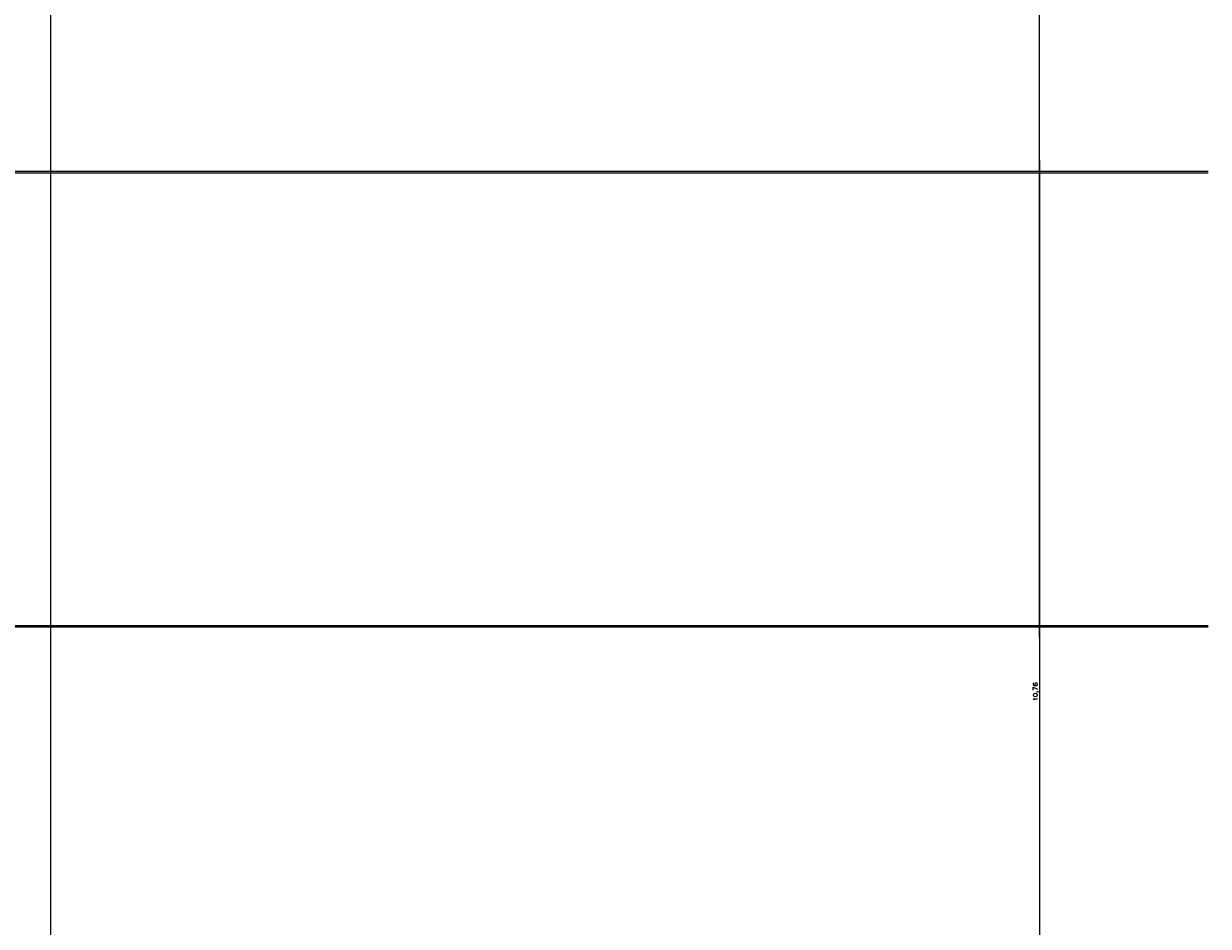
# Model space of a CAD drawing. Header units: millimetres. Extents: x 4 to 205, y 5 to 292.
# Tile 73 of 108: x 144 to 158, y 191 to 201. Entities that reach past the tile are written whole.
import ezdxf

# ---------------------------------------------------------------- set-up
doc = ezdxf.new("R2010")
doc.units = ezdxf.units.MM
doc.layers.add('1', color=7, linetype='CONTINUOUS')
doc.styles.add('DEFAULT', font='simplex.shx')
doc.dimstyles.get("Standard").update_dxf_attribs({"dimtxt": 0.18, "dimasz": 0.18, "dimexe": 0.18, "dimexo": 0.0625, "dimgap": 0.09, "dimtad": 0, "dimtih": 1, "dimtoh": 1, "dimdec": 4, "dimzin": 0, "dimdsep": 46, "dimtxsty": 'Standard', "dimcen": 0.09, "dimadec": 0, "dimazin": 0, "dimtfac": 1, "dimtdec": 4, "dimtofl": 0, "dimtmove": 0, "dimatfit": 3, "dimfxl": 1, "dimtolj": 1, "dimtzin": 0, "dimarcsym": 0})

# ---------------------------------------------------------------- blocks, each defined once
blk = doc.blocks.new('DimnDraft3D11')
at = {"layer": '1', "color": 27, "linetype": 'CONTINUOUS'}
blk.add_line((156.023138, 199.718927), (156.023138, 175.752447), dxfattribs=at)
at = {"layer": '1', "color": 152, "linetype": 'CONTINUOUS'}
for p, q in [((135.481884, 199.593927), (158.023138, 199.593927)), ((135.437401, 194.213411), (158.023138, 194.213411))]:
    blk.add_line(p, q, dxfattribs=at)
at = {"layer": '1', "color": 27, "linetype": 'CONTINUOUS'}
for points in [[(156.023138, 199.593927), (155.494157, 202.593925), (156.552119, 202.593929), (156.023138, 199.593927)], [(156.023138, 194.213411), (156.552119, 191.213413), (155.494157, 191.213409), (156.023138, 194.213411)]]:
    blk.add_solid(points, dxfattribs=at)
at = {"layer": '1', "color": 87, "linetype": 'CONTINUOUS', "insert": (156.014804, 193.313697), "char_height": 0.05, "attachment_point": 7, "rotation": 90, "line_spacing_factor": 1.204819, "style": 'DEFAULT'}
blk.add_mtext('\\W01.169;10,76 ', dxfattribs=at)
blk = doc.blocks.new('DimnDraft3D8')
at = {"layer": '1', "color": 27, "linetype": 'CONTINUOUS'}
blk.add_line((156.023138, 194.068927), (156.023138, 205.826197), dxfattribs=at)
at = {"layer": '1', "color": 152, "linetype": 'CONTINUOUS'}
for p, q in [((135.453469, 199.574443), (158.023138, 199.574443)), ((134.021853, 194.193927), (158.023138, 194.193927))]:
    blk.add_line(p, q, dxfattribs=at)
at = {"layer": '1', "color": 27, "linetype": 'CONTINUOUS'}
for points in [[(156.023138, 199.574443), (155.494157, 202.574441), (156.552119, 202.574445), (156.023138, 199.574443)], [(156.023138, 194.193927), (156.552119, 191.193929), (155.494157, 191.193925), (156.023138, 194.193927)]]:
    blk.add_solid(points, dxfattribs=at)
at = {"layer": '1', "color": 87, "linetype": 'CONTINUOUS', "insert": (156.014804, 205.594947), "char_height": 0.05, "attachment_point": 7, "rotation": 90, "line_spacing_factor": 1.204819, "style": 'DEFAULT'}
blk.add_mtext('\\W01.000;10,76 ', dxfattribs=at)

msp = doc.modelspace()

# ---------------------------------------------------------------- linework, layer by layer
at = {"layer": '1', "color": 251, "linetype": 'CONTINUOUS'}
msp.add_line((144.307, 207.037), (144.307, 162.136), dxfattribs=at)

# ---------------------------------------------------------------- block references
at = {"layer": '1', "color": 27, "linetype": 'CONTINUOUS'}
msp.add_blockref('DimnDraft3D11', (0, 0), dxfattribs=at)

# ---------------------------------------------------------------- dimensions: what is measured, and where the dimension line sits
at = {"layer": '1', "color": 27, "linetype": 'CONTINUOUS', "lineweight": -3}
dim = msp.add_linear_dim(base=(156.023, 194.194), p1=(135.453, 199.574), p2=(134.022, 194.194), angle=90, text='\\C87;10,76', dimstyle='Standard', override={"dimtxt": 0.05, "dimasz": 3, "dimexe": 2, "dimexo": 2.5, "dimgap": 0.025, "dimtad": 1, "dimtih": 0, "dimtoh": 0, "dimdec": 2, "dimzin": 8, "dimtxsty": 'DEFAULT', "dimsah": 1, "dimclrd": 27, "dimclre": 152, "dimclrt": 87, "dimtm": -0.005, "dimtdec": 2, "dimtofl": 1, "dimtmove": 0}, dxfattribs=at)
dim.commit()
dim.dimension.update_dxf_attribs({"geometry": 'DimnDraft3D8', "text_midpoint": (156.023, 205.705), "dimtype": 160})

doc.saveas('drawing.dxf')
